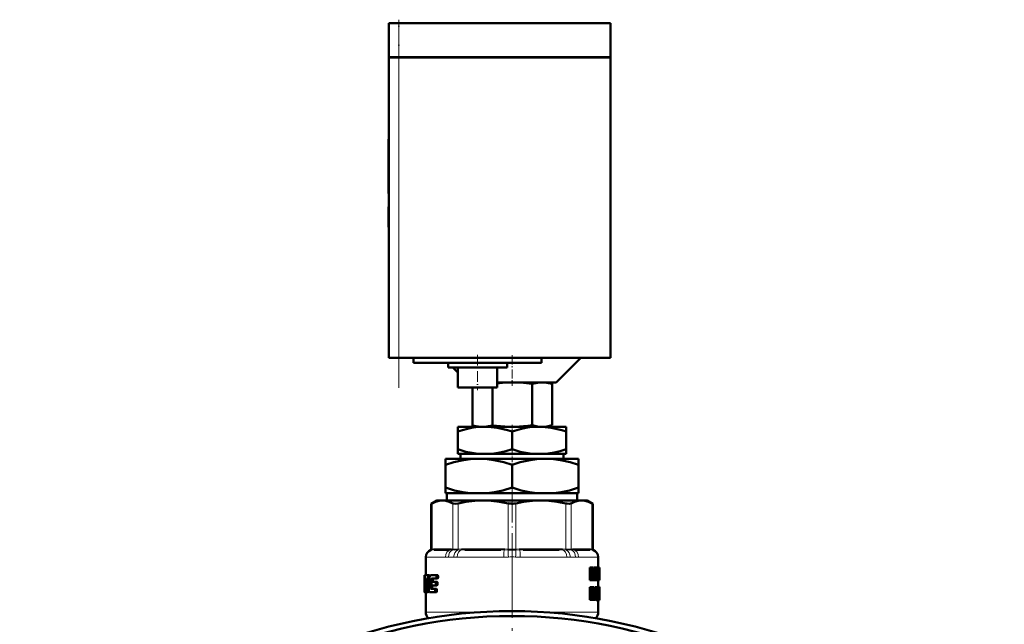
# Model space of a CAD drawing. Extents: x -1768 to 2122, y -1726 to 708.
# Tile 2 of 71: x -1738 to -1538, y -162 to -39. Entities that reach past the tile are written whole.
import ezdxf

# ---------------------------------------------------------------- set-up
doc = ezdxf.new("R2010")
doc.units = 0
doc.linetypes.add('DASHDOT', pattern=[18.5, 12, -3, 0.5, -3])

msp = doc.modelspace()

# ---------------------------------------------------------------- linework, layer by layer
at = {"color": 7, "lineweight": 50}
for p, q in [((-1660.99, -39.56), (-1662.99, -39.56)), ((-1662.99, -46.46), (-1662.99, -39.56)), ((-1660.99, -39.56), (-1617.99, -39.56)), ((-1617.99, -46.46), (-1617.99, -39.56)), ((-1660.99, -46.46), (-1662.99, -46.46)), ((-1662.99, -46.56), (-1662.99, -107.56)), ((-1662.99, -46.56), (-1662.41, -46.56)), ((-1662.89, -46.56), (-1662.89, -46.46)), ((-1662.41, -46.56), (-1660.99, -46.56)), ((-1660.99, -46.46), (-1617.99, -46.46)), ((-1617.99, -46.56), (-1660.99, -46.56)), ((-1618.09, -46.56), (-1618.09, -46.46)), ((-1617.99, -107.56), (-1617.99, -46.56)), ((-1662.99, -63.12), (-1663.09, -63.12)), ((-1663.09, -64.6), (-1663.09, -63.12)), ((-1662.99, -64.6), (-1663.09, -64.6)), ((-1663.09, -64.6), (-1663.09, -70.47)), ((-1662.99, -70.47), (-1663.09, -70.47)), ((-1663.09, -72.27), (-1663.09, -70.47)), ((-1662.99, -72.27), (-1663.09, -72.27)), ((-1663.09, -72.27), (-1663.09, -74.17)), ((-1662.99, -74.17), (-1663.09, -74.17)), ((-1663.09, -76.92), (-1663.09, -77.02)), ((-1662.99, -76.92), (-1663.09, -76.92)), ((-1662.99, -77.02), (-1663.09, -77.02)), ((-1662.99, -77.03), (-1663.09, -77.03)), ((-1663.09, -80.9), (-1663.09, -77.03)), ((-1662.99, -80.9), (-1663.09, -80.9)), ((-1663.09, -80.9), (-1663.09, -81.01)), ((-1662.99, -81.01), (-1663.09, -81.01)), ((-1662.99, -81.02), (-1663.09, -81.02)), ((-1662.41, -107.56), (-1662.99, -107.56)), ((-1660.99, -107.56), (-1662.41, -107.56)), ((-1617.99, -107.56), (-1660.99, -107.56)), ((-1657.99, -107.56), (-1657.99, -108.56)), ((-1631.99, -108.56), (-1631.99, -107.56)), ((-1628.99, -112.56), (-1623.99, -107.56)), ((-1631.99, -108.56), (-1657.99, -108.56)), ((-1650.99, -109.56), (-1650.99, -108.56)), ((-1650.99, -109.56), (-1638.99, -109.56)), ((-1649.99, -109.56), (-1648.99, -110.56)), ((-1648.99, -113.56), (-1648.99, -109.56)), ((-1640.99, -113.56), (-1640.99, -109.56)), ((-1638.99, -109.56), (-1638.99, -108.56)), ((-1648.99, -113.56), (-1640.99, -113.56)), ((-1646.03, -113.56), (-1646.03, -121.29)), ((-1641.98, -113.56), (-1641.98, -121.29)), ((-1640.99, -112.56), (-1628.99, -112.56)), ((-1633.9, -112.86), (-1633.9, -121.27)), ((-1630.99, -112.56), (-1629.86, -112.86)), ((-1629.86, -112.86), (-1629.86, -121.27)), ((-1648.99, -122.54), (-1648.99, -121.56)), ((-1643.49, -121.56), (-1648.99, -121.56)), ((-1645.02, -121.56), (-1646.03, -121.29)), ((-1632.49, -121.56), (-1643.49, -121.56)), ((-1626.99, -121.56), (-1632.49, -121.56)), ((-1630.96, -121.56), (-1629.86, -121.27)), ((-1626.99, -122.54), (-1626.99, -121.56)), ((-1648.99, -126.14), (-1648.99, -122.54)), ((-1637.99, -126.14), (-1637.99, -122.54)), ((-1626.99, -126.14), (-1626.99, -122.54)), ((-1648.99, -127.06), (-1648.99, -126.14)), ((-1644.84, -127.06), (-1648.99, -127.06)), ((-1648.47, -127.06), (-1648.47, -128.06)), ((-1644.84, -127.06), (-1642.14, -127.06)), ((-1633.84, -127.06), (-1642.14, -127.06)), ((-1633.84, -127.06), (-1631.14, -127.06)), ((-1626.99, -127.06), (-1631.14, -127.06)), ((-1627.51, -128.06), (-1627.51, -127.06)), ((-1626.99, -126.14), (-1626.99, -127.06)), ((-1651.49, -129.27), (-1651.49, -128.06)), ((-1644.74, -128.06), (-1651.49, -128.06)), ((-1651.49, -133.93), (-1651.49, -129.27)), ((-1631.24, -128.06), (-1644.74, -128.06)), ((-1637.99, -133.93), (-1637.99, -129.27)), ((-1624.49, -128.06), (-1631.24, -128.06)), ((-1624.49, -128.06), (-1624.49, -129.27)), ((-1624.49, -133.93), (-1624.49, -129.27)), ((-1651.49, -135.06), (-1651.49, -133.93)), ((-1624.49, -133.93), (-1624.49, -135.06)), ((-1646.4, -135.06), (-1651.49, -135.06)), ((-1651.21, -136.56), (-1651.21, -135.06)), ((-1646.4, -135.06), (-1643.08, -135.06)), ((-1632.9, -135.06), (-1643.08, -135.06)), ((-1632.9, -135.06), (-1629.58, -135.06)), ((-1624.49, -135.06), (-1629.58, -135.06)), ((-1624.77, -135.06), (-1624.77, -136.56)), ((-1653.29, -136.56), (-1654.39, -137.19)), ((-1654.23, -137.12), (-1654.39, -137.19)), ((-1654.39, -146.42), (-1654.39, -137.19)), ((-1653.29, -136.56), (-1652.13, -136.56)), ((-1652.13, -136.56), (-1643.85, -136.56)), ((-1643.85, -136.56), (-1632.14, -136.56)), ((-1632.14, -136.56), (-1623.85, -136.56)), ((-1623.85, -136.56), (-1622.69, -136.56)), ((-1622.69, -136.56), (-1621.59, -137.19)), ((-1621.59, -137.19), (-1621.75, -137.12)), ((-1621.59, -146.42), (-1621.59, -137.19)), ((-1650.79, -146.56), (-1653.83, -146.56)), ((-1640.26, -146.56), (-1647.59, -146.56)), ((-1628.39, -146.56), (-1635.73, -146.56)), ((-1622.15, -146.56), (-1625.19, -146.56)), ((-1655.49, -148.01), (-1655.49, -151.72)), ((-1620.49, -148.01), (-1620.49, -150.17)), ((-1655.79, -151.72), (-1655.78, -151.72)), ((-1655.78, -152.05), (-1655.79, -151.72)), ((-1655.79, -151.72), (-1655.79, -155.05)), ((-1655.7, -151.72), (-1655.78, -151.72)), ((-1655.7, -151.72), (-1655.15, -151.72)), ((-1654.84, -151.72), (-1655.15, -151.72)), ((-1655.08, -151.77), (-1655.15, -151.72)), ((-1654.77, -151.77), (-1655.08, -151.77)), ((-1654.71, -151.92), (-1655.03, -151.92)), ((-1654.77, -151.77), (-1654.84, -151.72)), ((-1654.48, -151.72), (-1653.44, -151.72)), ((-1653.09, -151.72), (-1653.44, -151.72)), ((-1621.87, -150.17), (-1622.2, -150.17)), ((-1622.2, -152.75), (-1622.2, -150.17)), ((-1621.87, -150.17), (-1621.54, -150.17)), ((-1621.87, -152.75), (-1621.87, -150.17)), ((-1621.67, -150.65), (-1621.67, -150.65)), ((-1621.64, -151.01), (-1621.67, -151.01)), ((-1621.66, -151.32), (-1621.66, -152.75)), ((-1621.48, -150.63), (-1621.43, -150.17)), ((-1621.12, -150.17), (-1621.43, -150.17)), ((-1621.29, -151.7), (-1621.36, -151.7)), ((-1621.12, -150.17), (-1620.88, -150.17)), ((-1621.04, -151.21), (-1621.08, -151.21)), ((-1621.04, -150.65), (-1621.03, -150.65)), ((-1621.04, -152.75), (-1621.04, -151.21)), ((-1620.88, -150.17), (-1620.88, -152.75)), ((-1620.88, -150.4), (-1620.86, -150.17)), ((-1620.86, -150.17), (-1620.56, -150.17)), ((-1620.56, -150.17), (-1620.43, -150.17)), ((-1620.56, -151.73), (-1620.5, -150.86)), ((-1620.56, -151.73), (-1620.44, -151.73)), ((-1620.5, -150.63), (-1620.49, -150.63)), ((-1620.49, -150.86), (-1620.5, -150.86)), ((-1620.49, -150.86), (-1620.44, -151.73)), ((-1620.26, -150.17), (-1620.43, -150.17)), ((-1620.26, -150.17), (-1620.21, -150.17)), ((-1620.26, -152.75), (-1620.26, -150.17)), ((-1620.22, -152.28), (-1620.22, -150.64)), ((-1620.22, -150.64), (-1620.21, -150.64)), ((-1620.19, -150.85), (-1620.22, -150.85)), ((-1620.19, -151.43), (-1620.22, -151.43)), ((-1620.21, -150.17), (-1620.19, -150.31)), ((-1620.19, -150.31), (-1620.19, -151.38)), ((-1620.19, -150.85), (-1620.19, -151.38)), ((-1620.19, -151.38), (-1620.19, -151.43)), ((-1620.19, -151.43), (-1620.19, -151.5)), ((-1620.19, -151.5), (-1620.19, -152.05)), ((-1620.19, -151.5), (-1620.19, -152.57)), ((-1655.73, -152.05), (-1655.78, -152.05)), ((-1655.32, -152.62), (-1655.6, -152.62)), ((-1655.55, -152.41), (-1655.36, -152.41)), ((-1655.32, -152.64), (-1655.4, -154.26)), ((-1655.36, -152.41), (-1655.33, -152.47)), ((-1654.73, -152.14), (-1655, -152.14)), ((-1654.76, -152.41), (-1655, -152.41)), ((-1654.5, -154.26), (-1654.47, -153.79)), ((-1654.47, -153.79), (-1654.38, -152.64)), ((-1654.05, -152.64), (-1654.38, -152.64)), ((-1654.35, -153.32), (-1654.36, -153.46)), ((-1654.02, -152.47), (-1654.34, -152.47)), ((-1654.28, -152.41), (-1653.45, -152.41)), ((-1654.27, -153.79), (-1653.57, -153.79)), ((-1654.26, -153.1), (-1653.56, -153.1)), ((-1654.18, -154.26), (-1654.14, -153.79)), ((-1654.09, -153.1), (-1654.05, -152.64)), ((-1654.02, -152.47), (-1653.95, -152.41)), ((-1653.23, -153.79), (-1653.57, -153.79)), ((-1653.21, -153.1), (-1653.56, -153.1)), ((-1653.47, -153.58), (-1653.46, -153.44)), ((-1653.12, -153.58), (-1653.47, -153.58)), ((-1653.11, -153.44), (-1653.46, -153.44)), ((-1653.1, -152.41), (-1653.45, -152.41)), ((-1653.35, -152.19), (-1653.34, -152.05)), ((-1653, -152.19), (-1653.35, -152.19)), ((-1652.99, -152.05), (-1653.34, -152.05)), ((-1653.12, -153.58), (-1653.11, -153.44)), ((-1653, -152.19), (-1652.99, -152.05)), ((-1621.87, -152.75), (-1622.2, -152.75)), ((-1621.87, -152.75), (-1621.66, -152.75)), ((-1621.41, -152.75), (-1621.66, -152.75)), ((-1621.41, -152.75), (-1621.25, -152.75)), ((-1621.32, -152.07), (-1621.32, -152.07)), ((-1621.04, -152.75), (-1621.25, -152.75)), ((-1621.04, -152.75), (-1620.88, -152.75)), ((-1620.88, -152.75), (-1620.76, -152.75)), ((-1620.76, -152.75), (-1620.62, -152.75)), ((-1620.58, -152.18), (-1620.62, -152.75)), ((-1620.62, -152.75), (-1620.39, -152.75)), ((-1620.58, -152.18), (-1620.42, -152.18)), ((-1620.49, -152.75), (-1620.49, -154.11)), ((-1620.39, -152.75), (-1620.42, -152.18)), ((-1620.39, -152.75), (-1620.31, -152.75)), ((-1620.26, -152.75), (-1620.31, -152.75)), ((-1620.26, -152.75), (-1620.21, -152.75)), ((-1620.19, -152.05), (-1620.22, -152.05)), ((-1620.22, -152.28), (-1620.21, -152.28)), ((-1655.77, -154.96), (-1655.79, -154.96)), ((-1655.79, -155.05), (-1655.79, -154.96)), ((-1655.79, -155.18), (-1655.79, -155.05)), ((-1655.75, -155.18), (-1655.79, -155.18)), ((-1655.75, -155.18), (-1655.7, -155.18)), ((-1655.59, -155.18), (-1655.7, -155.18)), ((-1655.63, -154.96), (-1655.67, -154.96)), ((-1655.63, -154.7), (-1655.63, -154.84)), ((-1655.59, -154.49), (-1655.46, -154.49)), ((-1655.59, -155.18), (-1655.34, -155.18)), ((-1655.49, -155.18), (-1655.49, -159.23)), ((-1655.42, -154.42), (-1655.46, -154.49)), ((-1655.34, -155.18), (-1655.27, -155.12)), ((-1655.03, -155.18), (-1655.34, -155.18)), ((-1654.96, -155.12), (-1655.27, -155.12)), ((-1654.9, -154.97), (-1655.21, -154.97)), ((-1654.91, -154.75), (-1655.16, -154.75)), ((-1654.91, -154.48), (-1655.12, -154.48)), ((-1655.03, -155.18), (-1654.96, -155.12)), ((-1654.9, -154.97), (-1654.88, -154.93)), ((-1654.82, -155.12), (-1654.73, -155.18)), ((-1654.73, -155.18), (-1653.69, -155.18)), ((-1654.18, -154.26), (-1654.5, -154.26)), ((-1654.17, -154.42), (-1654.49, -154.42)), ((-1654.44, -154.49), (-1654.49, -154.42)), ((-1654.44, -154.49), (-1653.68, -154.49)), ((-1654.11, -154.49), (-1654.17, -154.42)), ((-1653.35, -155.18), (-1653.69, -155.18)), ((-1653.33, -154.49), (-1653.68, -154.49)), ((-1653.59, -154.96), (-1653.58, -154.82)), ((-1653.24, -154.96), (-1653.59, -154.96)), ((-1653.23, -154.82), (-1653.58, -154.82)), ((-1653.24, -154.96), (-1653.23, -154.82)), ((-1621.87, -154.16), (-1622.2, -154.16)), ((-1622.2, -156.74), (-1622.2, -154.16)), ((-1621.87, -154.16), (-1621.52, -154.16)), ((-1621.87, -156.74), (-1621.87, -154.16)), ((-1621.64, -155.32), (-1621.64, -154.59)), ((-1621.64, -154.59), (-1621.54, -154.59)), ((-1621.4, -154.93), (-1621.64, -154.93)), ((-1621.44, -155.21), (-1621.64, -155.21)), ((-1621.64, -155.32), (-1621.55, -155.32)), ((-1621.64, -155.75), (-1621.64, -156.74)), ((-1621.64, -155.75), (-1621.58, -155.75)), ((-1621.55, -155.77), (-1621.64, -155.77)), ((-1621.51, -155.83), (-1621.64, -155.83)), ((-1621.48, -155.94), (-1621.64, -155.94)), ((-1621.45, -156.07), (-1621.48, -155.94)), ((-1621.39, -155.57), (-1621.39, -155.58)), ((-1621.31, -155.73), (-1621.28, -155.85)), ((-1621.28, -155.85), (-1621.25, -155.97)), ((-1620.82, -154.16), (-1621.13, -154.16)), ((-1621.13, -155.65), (-1621.13, -154.16)), ((-1620.82, -155.65), (-1621.13, -155.65)), ((-1620.82, -154.16), (-1620.68, -154.16)), ((-1620.82, -155.65), (-1620.82, -154.16)), ((-1620.49, -154.16), (-1620.68, -154.16)), ((-1620.68, -154.16), (-1620.68, -155.66)), ((-1620.49, -155.68), (-1620.68, -155.68)), ((-1620.22, -154.15), (-1620.53, -154.15)), ((-1620.53, -154.16), (-1620.53, -154.15)), ((-1620.21, -154.11), (-1620.51, -154.11)), ((-1620.49, -154.16), (-1620.39, -154.16)), ((-1620.49, -155.68), (-1620.49, -154.16)), ((-1620.2, -155.93), (-1620.4, -155.93)), ((-1620.39, -154.16), (-1620.39, -155.62)), ((-1620.25, -154.29), (-1620.39, -154.29)), ((-1620.27, -154.53), (-1620.39, -154.53)), ((-1620.27, -154.88), (-1620.39, -154.88)), ((-1620.26, -155.32), (-1620.39, -155.32)), ((-1620.23, -155.63), (-1620.39, -155.63)), ((-1620.21, -155.72), (-1620.39, -155.72)), ((-1620.21, -155.82), (-1620.39, -155.82)), ((-1620.22, -154.72), (-1620.23, -154.83)), ((-1620.23, -154.83), (-1620.22, -154.95)), ((-1620.21, -154.88), (-1620.23, -154.88)), ((-1620.21, -155.72), (-1620.23, -155.63)), ((-1620.21, -154.59), (-1620.22, -154.64)), ((-1620.19, -154.61), (-1620.22, -154.61)), ((-1620.22, -154.64), (-1620.22, -154.72)), ((-1620.19, -154.67), (-1620.22, -154.67)), ((-1620.19, -154.75), (-1620.22, -154.75)), ((-1620.22, -154.95), (-1620.22, -155.04)), ((-1620.22, -155.04), (-1620.21, -155.13)), ((-1620.2, -154.58), (-1620.21, -154.58)), ((-1620.21, -154.88), (-1620.21, -154.75)), ((-1620.21, -155.11), (-1620.21, -154.88)), ((-1620.21, -155.13), (-1620.2, -155.22)), ((-1620.21, -155.82), (-1620.21, -155.72)), ((-1620.2, -155.93), (-1620.21, -155.82)), ((-1620.19, -154.61), (-1620.2, -154.58)), ((-1620.2, -155.22), (-1620.19, -155.36)), ((-1620.2, -156.06), (-1620.2, -155.93)), ((-1620.19, -154.13), (-1620.19, -154.21)), ((-1620.19, -154.21), (-1620.19, -154.75)), ((-1620.19, -154.67), (-1620.19, -154.61)), ((-1620.19, -154.75), (-1620.19, -154.67)), ((-1620.19, -155.36), (-1620.19, -155.53)), ((-1620.19, -155.53), (-1620.19, -155.74)), ((-1620.19, -155.74), (-1620.19, -156.01)), ((-1621.87, -156.74), (-1622.2, -156.74)), ((-1621.87, -156.74), (-1621.64, -156.74)), ((-1621.63, -156.74), (-1621.64, -156.69)), ((-1621.31, -156.74), (-1621.63, -156.74)), ((-1621.31, -156.74), (-1621.45, -156.07)), ((-1621.31, -156.74), (-1621.1, -156.74)), ((-1620.58, -156.78), (-1620.89, -156.78)), ((-1620.22, -156.78), (-1620.52, -156.78)), ((-1620.24, -156.75), (-1620.51, -156.75)), ((-1620.26, -156.78), (-1620.49, -156.78)), ((-1620.49, -156.78), (-1620.49, -159.23)), ((-1620.27, -156.64), (-1620.46, -156.64)), ((-1620.27, -156.06), (-1620.4, -156.06)), ((-1620.27, -156.64), (-1620.27, -156.06)), ((-1620.2, -156.06), (-1620.27, -156.06)), ((-1620.2, -156.17), (-1620.26, -156.17)), ((-1620.2, -156.25), (-1620.24, -156.25)), ((-1620.21, -156.3), (-1620.23, -156.3)), ((-1620.2, -156.74), (-1620.22, -156.78)), ((-1620.21, -156.3), (-1620.2, -156.25)), ((-1620.2, -156.17), (-1620.2, -156.06)), ((-1620.2, -156.25), (-1620.2, -156.17)), ((-1620.19, -156.01), (-1620.19, -156.37)), ((-1620.19, -156.37), (-1620.19, -156.61))]:
    msp.add_line(p, q, dxfattribs=at)
at = {"color": 7, "linetype": 'DASHDOT', "lineweight": 18, "ltscale": 0.207001}
msp.add_line((-1660.99, -47.15), (-1660.99, -38.87), dxfattribs=at)
at = {"color": 7, "lineweight": 18}
for p, q in [((-1660.99, -46.46), (-1660.99, -39.56)), ((-1660.99, -46.56), (-1660.99, -46.46)), ((-1660.99, -107.56), (-1660.99, -46.56)), ((-1654.23, -137.12), (-1654.23, -146.4)), ((-1650.02, -146.4), (-1650.02, -137.12)), ((-1648.94, -137.12), (-1648.94, -146.4)), ((-1638.76, -146.4), (-1638.76, -137.12)), ((-1637.22, -137.12), (-1637.22, -146.4)), ((-1627.05, -146.4), (-1627.05, -137.12)), ((-1625.96, -137.12), (-1625.96, -146.4)), ((-1621.75, -146.4), (-1621.75, -137.12)), ((-1654.39, -146.6), (-1654.52, -146.6)), ((-1654.39, -146.42), (-1654.25, -146.41)), ((-1654.37, -146.6), (-1654.39, -146.6)), ((-1654.1, -146.57), (-1654.37, -146.6)), ((-1654.25, -146.41), (-1654.23, -146.4)), ((-1654.23, -146.4), (-1653.94, -146.37)), ((-1653.64, -146.36), (-1650.61, -146.36)), ((-1650.16, -146.6), (-1650.48, -146.57)), ((-1650.31, -146.37), (-1650.02, -146.4)), ((-1650.13, -146.6), (-1650.16, -146.6)), ((-1650.02, -146.4), (-1650, -146.41)), ((-1648.98, -146.6), (-1649.04, -146.6)), ((-1648.99, -146.41), (-1648.94, -146.4)), ((-1648.29, -146.57), (-1648.98, -146.6)), ((-1648.94, -146.4), (-1648.23, -146.37)), ((-1647.51, -146.36), (-1640.18, -146.36)), ((-1638.82, -146.6), (-1639.54, -146.57)), ((-1639.46, -146.37), (-1638.76, -146.4)), ((-1638.76, -146.6), (-1638.82, -146.6)), ((-1638.76, -146.4), (-1638.7, -146.41)), ((-1637.28, -146.41), (-1637.22, -146.4)), ((-1637.22, -146.4), (-1636.52, -146.37)), ((-1637.16, -146.6), (-1637.22, -146.6)), ((-1636.44, -146.57), (-1637.16, -146.6)), ((-1635.8, -146.36), (-1628.47, -146.36)), ((-1627.75, -146.37), (-1627.05, -146.4)), ((-1627, -146.6), (-1627.69, -146.57)), ((-1627.05, -146.4), (-1626.99, -146.41)), ((-1626.94, -146.6), (-1627, -146.6)), ((-1625.99, -146.41), (-1625.96, -146.4)), ((-1625.96, -146.4), (-1625.67, -146.37)), ((-1625.83, -146.6), (-1625.85, -146.6)), ((-1625.5, -146.57), (-1625.83, -146.6)), ((-1625.37, -146.36), (-1622.34, -146.36)), ((-1622.04, -146.37), (-1621.75, -146.4)), ((-1621.61, -146.6), (-1621.88, -146.57)), ((-1621.75, -146.4), (-1621.73, -146.41)), ((-1621.73, -146.41), (-1621.59, -146.42)), ((-1621.59, -146.6), (-1621.61, -146.6)), ((-1621.46, -146.6), (-1621.59, -146.6)), ((-1655.48, -148.04), (-1655.49, -148.01)), ((-1655.41, -148.06), (-1651.49, -148.06)), ((-1649.84, -148.04), (-1650.86, -148.04)), ((-1649.12, -148.06), (-1639.66, -148.06)), ((-1636.32, -148.06), (-1626.86, -148.06)), ((-1625.12, -148.04), (-1626.14, -148.04)), ((-1624.49, -148.06), (-1620.57, -148.06)), ((-1620.49, -148.01), (-1620.51, -148.04)), ((-1621.45, -156.07), (-1621.64, -156.07)), ((-1655.49, -159.23), (-1644.64, -159.23)), ((-1631.34, -159.23), (-1620.49, -159.23))]:
    msp.add_line(p, q, dxfattribs=at)
at = {"color": 7, "linetype": 'DASHDOT', "lineweight": 18}
for p, q in [((-1660.99, -113.66), (-1660.99, -40.46)), ((-1637.99, -129.01), (-1637.99, -389.01))]:
    msp.add_line(p, q, dxfattribs=at)
at = {"color": 7, "linetype": 'DASHDOT', "lineweight": 18, "ltscale": 0.003015}
for p, q in [((-1662.98, -67.6), (-1663.1, -67.6)), ((-1662.98, -78.97), (-1663.1, -78.97)), ((-1662.98, -78.97), (-1663.1, -78.97))]:
    msp.add_line(p, q, dxfattribs=at)
at = {"color": 7, "linetype": 'DASHDOT', "lineweight": 18, "ltscale": 0.180016}
msp.add_line((-1644.99, -106.96), (-1644.99, -114.16), dxfattribs=at)
at = {"color": 7, "linetype": 'DASHDOT', "lineweight": 18, "ltscale": 0.154977}
msp.add_line((-1637.99, -107.04), (-1637.99, -113.24), dxfattribs=at)
at = {"color": 7, "linetype": 'DASHDOT', "lineweight": 18, "ltscale": 0.036926}
msp.add_line((-1637.99, -121.2), (-1637.99, -122.68), dxfattribs=at)
at = {"color": 7, "linetype": 'DASHDOT', "lineweight": 18, "ltscale": 0.094161}
msp.add_line((-1637.99, -125.83), (-1637.99, -129.6), dxfattribs=at)
at = {"color": 7, "linetype": 'DASHDOT', "lineweight": 18, "ltscale": 0.374474}
msp.add_line((-1637.99, -147.66), (-1637.99, -132.69), dxfattribs=at)
at = {"color": 7, "linetype": 'DASHDOT', "lineweight": 18, "ltscale": 0.337003}
msp.add_line((-1637.99, -146.88), (-1637.99, -160.36), dxfattribs=at)
at = {"color": 7, "lineweight": 50}
for points in [[(-1633.9, -112.86), (-1635.66, -112.66), (-1637.19, -112.57), (-1637.92, -112.56)], [(-1629.86, -112.86), (-1630.94, -112.64), (-1631.88, -112.57), (-1632.82, -112.64), (-1633.9, -112.86)], [(-1643.49, -121.56), (-1644.42, -121.59), (-1645.34, -121.68), (-1646.2, -121.81), (-1647.05, -121.99), (-1648.02, -122.24), (-1648.99, -122.54)], [(-1637.99, -122.54), (-1638.89, -122.26), (-1639.8, -122.02), (-1641.02, -121.77), (-1642.25, -121.62), (-1643.49, -121.56)], [(-1632.49, -121.56), (-1633.42, -121.59), (-1634.34, -121.68), (-1635.2, -121.81), (-1636.05, -121.99), (-1637.02, -122.24), (-1637.99, -122.54)], [(-1633.9, -121.27), (-1632.82, -121.49), (-1631.88, -121.56), (-1630.94, -121.49), (-1629.86, -121.27)], [(-1626.99, -122.54), (-1627.89, -122.26), (-1628.8, -122.02), (-1630.02, -121.77), (-1631.25, -121.62), (-1632.49, -121.56)], [(-1648.99, -126.14), (-1647.34, -126.63), (-1646.51, -126.81), (-1645.68, -126.96), (-1644.84, -127.06)], [(-1642.14, -127.06), (-1641.29, -126.96), (-1640.45, -126.81), (-1639.21, -126.51), (-1637.99, -126.14)], [(-1637.99, -126.14), (-1636.34, -126.63), (-1635.51, -126.81), (-1634.68, -126.96), (-1633.84, -127.06)], [(-1631.14, -127.06), (-1630.29, -126.96), (-1629.45, -126.81), (-1628.21, -126.51), (-1626.99, -126.14)], [(-1644.74, -128.06), (-1645.6, -128.08), (-1646.45, -128.15), (-1648.15, -128.39), (-1649.83, -128.77), (-1651.49, -129.27)], [(-1637.99, -129.27), (-1639.65, -128.77), (-1641.33, -128.39), (-1643.03, -128.15), (-1643.88, -128.08), (-1644.74, -128.06)], [(-1631.24, -128.06), (-1632.1, -128.08), (-1632.95, -128.15), (-1634.65, -128.39), (-1636.33, -128.77), (-1637.99, -129.27)], [(-1624.49, -129.27), (-1626.15, -128.77), (-1627.83, -128.39), (-1629.53, -128.15), (-1630.38, -128.08), (-1631.24, -128.06)], [(-1651.49, -133.93), (-1649.64, -134.48), (-1647.96, -134.85), (-1646.4, -135.06)], [(-1643.08, -135.06), (-1641.52, -134.85), (-1639.84, -134.48), (-1637.99, -133.93)], [(-1637.99, -133.93), (-1636.14, -134.48), (-1634.46, -134.85), (-1632.9, -135.06)], [(-1629.58, -135.06), (-1628.02, -134.85), (-1626.34, -134.48), (-1624.49, -133.93)], [(-1652.13, -136.56), (-1652.8, -136.62), (-1653.5, -136.8), (-1654.23, -137.12)], [(-1650.02, -137.12), (-1650.75, -136.8), (-1651.45, -136.62), (-1652.13, -136.56)], [(-1648.94, -137.12), (-1649.47, -137.19), (-1649.87, -137.17), (-1650.02, -137.12)], [(-1643.85, -136.56), (-1645.57, -136.63), (-1647.34, -136.83), (-1648.94, -137.12)], [(-1638.76, -137.12), (-1640.52, -136.8), (-1642.21, -136.62), (-1643.85, -136.56)], [(-1632.14, -136.56), (-1633.86, -136.63), (-1635.63, -136.83), (-1637.22, -137.12)], [(-1627.05, -137.12), (-1628.81, -136.8), (-1630.5, -136.62), (-1632.14, -136.56)], [(-1625.96, -137.12), (-1626.11, -137.17), (-1626.29, -137.19), (-1626.76, -137.17), (-1627.05, -137.12)], [(-1623.85, -136.56), (-1624.57, -136.63), (-1625.3, -136.83), (-1625.96, -137.12)], [(-1621.75, -137.12), (-1622.48, -136.8), (-1623.18, -136.62), (-1623.85, -136.56)], [(-1655.7, -151.72), (-1655.72, -151.89), (-1655.72, -151.93)], [(-1653.34, -152.05), (-1653.34, -151.88), (-1653.38, -151.77), (-1653.4, -151.74), (-1653.44, -151.72)], [(-1652.99, -152.05), (-1653, -151.88), (-1653.03, -151.77), (-1653.05, -151.74), (-1653.09, -151.72)], [(-1620.21, -150.64), (-1620.2, -150.65), (-1620.2, -150.65), (-1620.2, -150.68), (-1620.19, -150.85)], [(-1655.6, -152.62), (-1655.58, -152.47), (-1655.57, -152.43), (-1655.55, -152.41)], [(-1654.36, -153.46), (-1654.35, -153.64), (-1654.27, -153.79)], [(-1654.26, -153.1), (-1654.32, -153.17), (-1654.35, -153.32)], [(-1654.34, -152.47), (-1654.31, -152.43), (-1654.28, -152.41)], [(-1653.57, -153.79), (-1653.5, -153.72), (-1653.47, -153.58)], [(-1653.46, -153.44), (-1653.46, -153.26), (-1653.5, -153.15), (-1653.52, -153.12), (-1653.56, -153.1)], [(-1653.45, -152.41), (-1653.38, -152.34), (-1653.35, -152.19)], [(-1653.23, -153.79), (-1653.16, -153.72), (-1653.12, -153.58)], [(-1653.11, -153.44), (-1653.12, -153.26), (-1653.15, -153.15), (-1653.18, -153.12), (-1653.21, -153.1)], [(-1653.1, -152.41), (-1653.03, -152.34), (-1653, -152.19)], [(-1620.19, -152.05), (-1620.2, -152.26), (-1620.21, -152.28)], [(-1620.19, -152.57), (-1620.19, -152.7), (-1620.21, -152.75)], [(-1655.77, -154.84), (-1655.76, -155.14), (-1655.76, -155.17), (-1655.75, -155.18)], [(-1655.7, -155.18), (-1655.67, -155), (-1655.67, -154.96)], [(-1655.59, -154.49), (-1655.61, -154.54), (-1655.63, -154.7)], [(-1655.63, -154.84), (-1655.63, -154.94), (-1655.61, -155.14), (-1655.61, -155.16), (-1655.59, -155.18)], [(-1653.69, -155.18), (-1653.62, -155.11), (-1653.59, -154.96)], [(-1653.58, -154.82), (-1653.59, -154.6), (-1653.62, -154.53), (-1653.68, -154.49)], [(-1653.35, -155.18), (-1653.28, -155.11), (-1653.24, -154.96)], [(-1653.23, -154.82), (-1653.24, -154.64), (-1653.28, -154.53), (-1653.3, -154.5), (-1653.33, -154.49)], [(-1621.44, -155.21), (-1621.48, -155.28), (-1621.55, -155.32)], [(-1621.54, -154.59), (-1621.48, -154.6), (-1621.46, -154.63), (-1621.42, -154.7), (-1621.4, -154.93)], [(-1621.52, -154.16), (-1621.41, -154.18), (-1621.32, -154.25), (-1621.22, -154.48), (-1621.19, -154.86)], [(-1620.89, -156.78), (-1621, -156.68), (-1621.07, -156.48), (-1621.11, -156.18), (-1621.13, -155.65)], [(-1620.58, -156.78), (-1620.69, -156.69), (-1620.75, -156.51), (-1620.8, -156.14), (-1620.82, -155.65)], [(-1620.68, -155.66), (-1620.67, -156), (-1620.63, -156.22), (-1620.61, -156.26), (-1620.58, -156.28)], [(-1620.39, -155.62), (-1620.41, -156.29), (-1620.45, -156.58), (-1620.48, -156.68), (-1620.51, -156.75), (-1620.58, -156.78)], [(-1620.58, -156.28), (-1620.5, -156.12), (-1620.49, -155.68)], [(-1620.24, -156.26), (-1620.23, -156.3), (-1620.22, -156.32)]]:
    msp.add_lwpolyline(points, dxfattribs=at)
at = {"color": 7, "lineweight": 18}
for points in [[(-1650, -146.41), (-1649.48, -146.42), (-1648.99, -146.41)], [(-1626.99, -146.41), (-1626.3, -146.42), (-1625.99, -146.41)]]:
    msp.add_lwpolyline(points, dxfattribs=at)
at = {"color": 7, "lineweight": 50}
for radius in [100, 99]:
    msp.add_circle((-1637.99, -259.01), radius, dxfattribs=at)
for centre, radius, start, end in [((-1637.92, -140.97), 28.41, 90.2701, 96.1979), ((-1643.83, -113.39), 8.2, 254.4673, 265.2544), ((-1644.21, -113.35), 8.24, 274.7618, 285.6762), ((-1637.75, -90.58), 31, 262.1571, 268.4146), ((-1638.24, -90.38), 31.2, 271.6005, 277.9943), ((-1638, -133.45), 3.74, 258.3446, 270.1449), ((-1637.98, -133.47), 3.73, 269.8253, 281.6734), ((-1653.99, -148.01), 1.5, 110.5177, 180.0166), ((-1654.59, -146.42), 0.2, 290.5165, 359.9999), ((-1621.39, -146.42), 0.2, 180.0001, 249.4835), ((-1621.99, -148.01), 1.5, 360, 69.4823), ((-1326.57, -158.64), 329.22, 178.8316, 179.3379), ((-1655.55, -152.03), 0.537, 11.9329, 28.8232), ((-1656.38, -152.22), 1.39, 3.3335, 12.4548), ((-1655.24, -152.03), 0.536, 11.9311, 28.8406), ((-1653.46, -152.4), 1.3, 158.4683, 168.6111), ((-1655.82, -152.18), 1.13, 8.1933, 13.0268), ((-1654.15, -152.12), 0.553, 140.9405, 158.726), ((-1654.47, -151.85), 0.137, 94.9628, 144.1433), ((-1650.41, -151.38), 28.75, 0.1221, 1.455), ((-1612.84, -150.08), 8.85, 183.7528, 186.0891), ((-1791.27, -173.82), 171.16, 7.0726, 7.6581), ((-1799.92, -172.74), 179.8, 6.7194, 7.2099), ((-1627.1, -152.38), 5.78, 3.0866, 6.7512), ((-1610.85, -152.86), 10.5, 173.627, 175.6667), ((-1795.3, -131.74), 175.15, 353.4585, 353.9602), ((-1795.19, -133.14), 175.04, 353.5681, 354.1451), ((-1629.53, -150.22), 8.5, 354.7816, 357.0896), ((-1594.7, -151.24), 26.34, 178.7215, 179.9219), ((-1769.77, -139.6), 149.59, 354.956, 355.9464), ((-1625.76, -150.55), 5.26, 356.7208, 359.1682), ((-1614.19, -150.54), 6.3, 180.8269, 182.9355), ((-1773.05, -158.81), 152.86, 2.2736, 3.2409), ((-1328.69, -155.13), 327.1, 179.4611, 179.9706), ((-1301.57, -164.56), 354.23, 178.069, 178.448), ((-1655.98, -152.58), 0.659, 355.2142, 9.502), ((-1216.16, -180.38), 439.73, 176.3527, 176.6237), ((-1657.29, -152.27), 2.29, 356.6103, 3.3487), ((-1153.94, -187.7), 502.07, 175.9689, 176.2064), ((-1652.95, -152.52), 1.82, 168.052, 176.6245), ((-1653.84, -152.68), 0.536, 157.8708, 175.9089), ((-1653.52, -152.68), 0.536, 157.852, 175.9095), ((-1656.2, -154.23), 0.804, 346.282, 357.9508), ((-1655.86, -154.78), 0.68, 329.83, 343.4584), ((-1656.8, -154.47), 1.67, 342.641, 350.3676), ((-1657.66, -154.32), 2.54, 350.2961, 356.4129), ((-1655.54, -154.78), 0.67, 329.3345, 343.2028), ((-1652.99, -154.63), 1.92, 175.6816, 183.6876), ((-1653.65, -154.68), 1.26, 183.2452, 193.3277), ((-1654.4, -154.87), 0.486, 192.7626, 211.5581), ((-1654.05, -154.31), 0.46, 173.2936, 193.8034), ((-1653.72, -154.31), 0.46, 173.2936, 193.8034), ((-1621.59, -155.8), 0.0502, 32.7673, 84.4737), ((-1621.77, -155.92), 0.269, 19.1426, 34.6328), ((-1622.53, -156.2), 1.07, 14.1053, 19.7741), ((-1622.21, -154.96), 0.808, 341.9381, 1.9017), ((-1621.62, -155.31), 0.347, 311.0813, 333.0587), ((-1621.52, -155.71), 0.189, 22.913, 44.3273), ((-1622.12, -155.99), 0.851, 17.4933, 24.2989), ((-1621.96, -155.13), 0.74, 332.5324, 345.6697), ((-1622.6, -154.95), 1.4, 345.1208, 353.6613), ((-1673.12, -166.85), 52.99, 11.0019, 11.8436), ((-1623.38, -154.86), 2.18, 353.628, 0.1734), ((-1620.45, -154.16), 0.0713, 137.9011, 177.4986), ((-1616.52, -154.7), 3.75, 173.7637, 177.4237), ((-1613.25, -154.85), 7.02, 177.378, 180.2111), ((-1613.72, -154.91), 6.56, 179.7565, 183.6024), ((-1616.35, -155.05), 3.92, 183.9498, 188.4837), ((-1619.08, -154.41), 1.17, 167.4145, 174.2396), ((-1620.15, -154.16), 0.0722, 138.1208, 177.231), ((-1620.22, -154.13), 0.0248, 349.9677, 54.469), ((-1620.18, -154.59), 0.0281, 137.9531, 180.5121), ((-1620.21, -154.58), 0.0146, 0.7968, 48.9847), ((-1620.51, -156.76), 0.027, 201.3787, 250.9283), ((-1618.03, -155.84), 2.25, 185.724, 190.7737), ((-1619.68, -156.54), 0.599, 189.043, 199.7323), ((-1620.19, -156.74), 0.0531, 189.8055, 239.3413), ((-1620.23, -156.31), 0.0224, 306.6994, 5.1885), ((-1621.36, -156.61), 1.16, 353.3792, 359.8357), ((-1653.49, -159.23), 2, 180, 218.4943), ((-1622.49, -159.23), 2, 321.5018, 360)]:
    msp.add_arc(centre, radius, start, end, dxfattribs=at)
at = {"color": 7, "lineweight": 18}
for centre, radius, start, end in [((-1653.97, -148.04), 1.5, 105.9772, 179.784), ((-1654.45, -146.41), 0.196, 289.2011, 2.0769), ((-1654.43, -146.41), 0.195, 288.8448, 2.6072), ((-1654.13, -146.38), 0.192, 279.6889, 3.0559), ((-1653.84, -149.52), 2.96, 89.7465, 95.0069), ((-1653.66, -149.49), 3.13, 89.7592, 95.1871), ((-1650.78, -150.58), 4.02, 85.7024, 90.1944), ((-1650.59, -149.49), 3.13, 84.8129, 90.2408), ((-1650.51, -146.38), 0.199, 279.7602, 1.0432), ((-1650.22, -146.4), 0.202, 288.6376, 0.5069), ((-1650.2, -146.41), 0.202, 289.9883, 0.854), ((-1649.61, -124.61), 21.99, 268.6539, 271.4886), ((-1647.62, -166.21), 19.65, 89.9051, 91.9429), ((-1647.54, -164.54), 18.18, 89.8986, 92.1508), ((-1640.22, -167.28), 20.71, 88.1074, 90.0906), ((-1640.15, -164.54), 18.18, 87.8492, 90.1014), ((-1637.99, -102.09), 44.52, 269.0091, 270.9896), ((-1638.03, -125.8), 20.62, 268.132, 270.1134), ((-1637.95, -126.09), 20.33, 269.8741, 271.8833), ((-1635.83, -164.54), 18.18, 89.8986, 92.1508), ((-1635.76, -167.28), 20.71, 89.9094, 91.8927), ((-1628.44, -164.54), 18.18, 87.8492, 90.1014), ((-1628.36, -166.21), 19.65, 88.0571, 90.0949), ((-1626.37, -124.6), 22, 268.5123, 271.3456), ((-1625.78, -146.41), 0.202, 179.146, 250.0117), ((-1625.76, -146.4), 0.202, 179.4931, 251.3624), ((-1625.39, -149.49), 3.13, 89.7592, 95.1871), ((-1625.47, -146.38), 0.199, 178.9568, 260.2398), ((-1625.2, -150.58), 4.02, 89.8056, 94.2976), ((-1622.32, -149.49), 3.13, 84.8129, 90.2408), ((-1622.14, -149.52), 2.96, 84.9931, 90.2535), ((-1621.85, -146.38), 0.192, 176.9441, 260.3111), ((-1621.55, -146.41), 0.195, 177.3928, 251.1552), ((-1621.53, -146.41), 0.196, 177.9231, 250.7989), ((-1622.01, -148.04), 1.5, 0.216, 74.0228), ((-1655.42, -147.99), 0.073, 220.243, 277.8347), ((-1651.47, -140.91), 7.15, 269.8403, 274.8785), ((-1649.17, -139.12), 8.94, 265.6487, 270.2682), ((-1639.62, -132.06), 16.01, 269.8409, 273.2556), ((-1637.89, -159.91), 11.9, 90.4739, 93.9469), ((-1638.09, -159.91), 11.9, 86.0531, 89.5262), ((-1636.36, -132.04), 16.02, 266.7462, 270.1574), ((-1626.81, -139.13), 8.93, 269.7295, 274.3536), ((-1624.51, -140.9), 7.16, 265.1242, 270.157), ((-1620.56, -147.99), 0.0729, 262.143, 319.7781)]:
    msp.add_arc(centre, radius, start, end, dxfattribs=at)
for centre, major_axis, ratio, start_param, end_param in [((-1653.92, -148.06), (0, 1.5), 0.995414, 0.123342, 1.570796), ((-1653.83, -146.36), (0, -0.2), 0.92388, 0, 1.570796), ((-1650.33, -148.06), (0, 1.5), 0.771505, 0.123342, 1.570796), ((-1649.76, -148.04), (0.14, -1.49), 0.734075, 3.351169, 4.642046), ((-1650.79, -146.36), (0, -0.2), 0.92388, 0, 1.570796), ((-1648.83, -148.04), (-0.13, -1.49), 0.675962, 3.481187, 4.772063), ((-1648.17, -148.06), (0, 1.5), 0.636223, 0.123342, 1.570796), ((-1649.07, -146.41), (0.007, -0.2), 0.408466, 0.272287, 1.557437), ((-1649.01, -146.4), (0.008, -0.2), 0.382405, 0.255495, 1.554996), ((-1648.3, -146.37), (0.008, -0.2), 0.382432, 0.102908, 1.555785), ((-1647.59, -146.36), (0, -0.2), 0.382683, 0, 1.570796), ((-1640.26, -146.36), (0, -0.2), 0.382683, 0, 1.570796), ((-1639.52, -148.06), (0, 1.5), 0.095659, 0.123342, 1.570796), ((-1639.54, -146.37), (-0.008, -0.2), 0.382432, 0.132932, 1.585808), ((-1638.83, -146.4), (-0.008, -0.2), 0.382405, 0.287096, 1.586597), ((-1638.65, -148.04), (0.1, -1.5), 0.041092, 3.418838, 4.709715), ((-1638.77, -146.41), (-0.006, -0.2), 0.356255, 0.297028, 1.582178), ((-1637.21, -146.41), (0.006, -0.2), 0.356255, 4.701007, 5.986158), ((-1637.33, -148.04), (-0.1, -1.5), 0.041092, 1.57347, 2.864347), ((-1637.15, -146.4), (0.008, -0.2), 0.382405, 4.696589, 5.996089), ((-1636.44, -146.37), (0.008, -0.2), 0.382432, 4.697377, 6.150253), ((-1636.46, -148.06), (0, -1.5), 0.095659, 1.570796, 3.018251), ((-1635.73, -146.36), (0, -0.2), 0.382683, 4.712389, 6.283185), ((-1628.39, -146.36), (0, -0.2), 0.382683, 4.712389, 6.283185), ((-1627.68, -146.37), (-0.008, -0.2), 0.382432, 4.727401, 6.180277), ((-1627.81, -148.06), (0, -1.5), 0.636223, 1.570796, 3.018251), ((-1626.97, -146.4), (-0.008, -0.2), 0.382405, 4.728189, 6.02769), ((-1626.91, -146.41), (-0.007, -0.2), 0.408466, 4.725748, 6.010898), ((-1627.15, -148.04), (0.13, -1.49), 0.675962, 1.511122, 2.801999), ((-1626.22, -148.04), (-0.14, -1.49), 0.734075, 1.64114, 2.932016), ((-1625.65, -148.06), (0, -1.5), 0.771505, 1.570796, 3.018251), ((-1625.19, -146.36), (0, 0.2), 0.92388, 1.570796, 3.141593), ((-1622.15, -146.36), (0, 0.2), 0.92388, 1.570796, 3.141593), ((-1622.06, -148.06), (0, -1.5), 0.995414, 1.570796, 3.018251)]:
    msp.add_ellipse(centre, major_axis=major_axis, ratio=ratio, start_param=start_param, end_param=end_param, dxfattribs=at)

doc.saveas('drawing.dxf')
